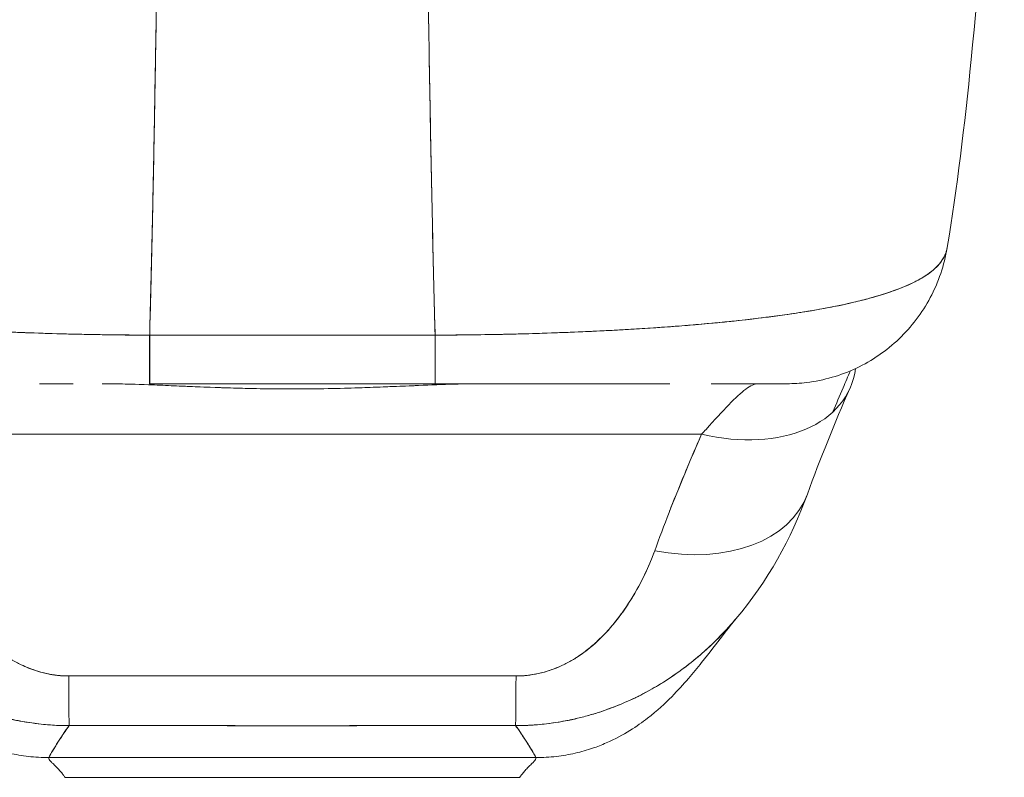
# Model space of a CAD drawing. Header units: inches. Extents: x 16 to 394, y 3 to 249.
# Tile 63 of 116: x 182.445 to 183.639, y 207.48 to 208.398. Entities that reach past the tile are written whole.
import ezdxf

# ---------------------------------------------------------------- set-up
doc = ezdxf.new("R2010")
doc.units = ezdxf.units.IN
doc.header["$LTSCALE"] = 24
doc.header["$MEASUREMENT"] = 0
doc.layers.add('Visible (ANSI)', color=7, linetype='Continuous', lineweight=5)

msp = doc.modelspace()

# ---------------------------------------------------------------- linework, layer by layer
at = {"layer": 'Visible (ANSI)'}
for p, q in [((182.6026, 208.0156), (182.9488, 208.0156)), ((182.594, 207.9558), (182.594, 207.9558)), ((182.6025, 207.9568), (182.9488, 207.9568)), ((182.6026, 207.9568), (182.9488, 207.9568)), ((182.6093, 207.9552), (182.6093, 207.9552)), ((182.6093, 207.9552), (182.6093, 207.9552)), ((182.9421, 207.9552), (182.9421, 207.9552)), ((182.9421, 207.9552), (182.9421, 207.9552)), ((182.9574, 207.9558), (182.9574, 207.9558)), ((182.2793, 207.8955), (183.272, 207.8955)), ((183.272, 207.8955), (182.2793, 207.8955)), ((183.1694, 207.6708), (183.1694, 207.6708)), ((182.4804, 207.5034), (183.0709, 207.5034)), ((183.0709, 207.5034), (182.4804, 207.5034)), ((182.5001, 207.4795), (183.0513, 207.4795)), ((183.0513, 207.4795), (182.5001, 207.4795))]:
    msp.add_line(p, q, dxfattribs=at)
for centre, major_axis, ratio, start_param, end_param in [((183.374, 208.1536), (0, -0.1969), 0.99821, 1.344369, 1.344859), ((183.374, 208.1536), (0, 0.1969), 0.99821, 4.485962, 4.486452), ((183.3402, 208.1536), (0, -0.1969), 0.993149, 1.161114, 1.161315), ((182.6025, 208.1536), (0, -0.1969), 0.000147, 0.000258, 0.79365), ((182.6026, 208.1536), (0, -0.1968), 0.00001, 6.282806, 7.076371), ((182.9488, 208.1536), (0, -0.1968), 0.00001, 6.283184, 7.076653), ((182.9488, 208.1536), (0, -0.1969), 0.000146, 5.489535, 6.282927), ((183.272, 208.0311), (0.1801, -0.0795), 0.655934, 4.994407, 6.472581), ((183.3077, 207.6913), (0.0881, 0.2613), 0.478442, 0.813616, 0.849329), ((183.2151, 207.8898), (0.1852, -0.0668), 0.666321, 4.948367, 6.283184), ((183.2151, 207.8898), (0.1852, -0.0668), 0.666321, 4.948367, 6.283183), ((182.5044, 207.738), (0.0006, -0.1968), 0.002924, 5.472147, 6.180012), ((182.5044, 207.738), (0.0006, -0.1968), 0.002924, 5.472147, 6.180012), ((183.0469, 207.738), (-0.0006, -0.1968), 0.002922, 0.103174, 0.811038), ((183.0469, 207.738), (-0.0006, -0.1968), 0.002922, 0.103174, 0.811038), ((182.4999, 208.5312), (0.0002, -1.0517), 0.00007, 0.347009, 0.34701), ((183.0513, 208.5305), (-0.0001, -1.051), 0.000021, 5.936175, 5.936176)]:
    msp.add_ellipse(centre, major_axis=major_axis, ratio=ratio, start_param=start_param, end_param=end_param, dxfattribs=at)
for points, knots in [([(182.6175, 208.9848), (182.6168, 208.9064), (182.6161, 208.8316), (182.6153, 208.7604), (182.6145, 208.6892), (182.6137, 208.6217), (182.6128, 208.5578), (182.6119, 208.4939), (182.6111, 208.4336), (182.6101, 208.3769), (182.6092, 208.3202), (182.6082, 208.267), (182.6073, 208.2172), (182.6063, 208.1675), (182.6052, 208.1211), (182.6042, 208.078), (182.6037, 208.0564), (182.6031, 208.0356), (182.6026, 208.0156)], [0.0000004, 0.0000004, 0.0000004, 0.0000004, 0.181782, 0.181782, 0.181782, 0.363564, 0.363564, 0.363564, 0.545346, 0.545346, 0.545346, 0.727128, 0.727128, 0.727128, 0.90891, 0.90891, 0.90891, 1, 1, 1, 1]), ([(182.6026, 208.0156), (182.6033, 208.043), (182.6041, 208.0718), (182.6048, 208.1022), (182.6055, 208.1327), (182.6062, 208.1647), (182.6069, 208.1983), (182.6076, 208.232), (182.6082, 208.2672), (182.6089, 208.3041), (182.6095, 208.341), (182.6102, 208.3796), (182.6108, 208.4198), (182.6114, 208.4601), (182.612, 208.502), (182.6126, 208.5456), (182.6132, 208.5892), (182.6138, 208.6346), (182.6144, 208.6817), (182.6149, 208.7288), (182.6155, 208.7776), (182.616, 208.8281), (182.6165, 208.8786), (182.617, 208.9309), (182.6175, 208.9848)], [0, 0, 0, 0, 0.1246195, 0.1246195, 0.1246195, 0.2496745, 0.2496745, 0.2496745, 0.3747294, 0.3747294, 0.3747294, 0.4997844, 0.4997844, 0.4997844, 0.6248393, 0.6248393, 0.6248393, 0.7498943, 0.7498943, 0.7498943, 0.8749492, 0.8749492, 0.8749492, 0.9999996, 0.9999996, 0.9999996, 0.9999996]), ([(182.9338, 208.9848), (182.9343, 208.9309), (182.9348, 208.8786), (182.9354, 208.8281), (182.9359, 208.7776), (182.9364, 208.7288), (182.937, 208.6817), (182.9375, 208.6346), (182.9381, 208.5892), (182.9387, 208.5456), (182.9393, 208.502), (182.9399, 208.4601), (182.9405, 208.4198), (182.9412, 208.3796), (182.9418, 208.341), (182.9425, 208.3041), (182.9431, 208.2672), (182.9438, 208.232), (182.9445, 208.1983), (182.9452, 208.1647), (182.9459, 208.1327), (182.9466, 208.1022), (182.9473, 208.0718), (182.948, 208.043), (182.9488, 208.0156)], [0.0000004, 0.0000004, 0.0000004, 0.0000004, 0.1250508, 0.1250508, 0.1250508, 0.2501057, 0.2501057, 0.2501057, 0.3751607, 0.3751607, 0.3751607, 0.5002156, 0.5002156, 0.5002156, 0.6252706, 0.6252706, 0.6252706, 0.7503255, 0.7503255, 0.7503255, 0.8753805, 0.8753805, 0.8753805, 1, 1, 1, 1]), ([(182.9488, 208.0156), (182.9482, 208.0356), (182.9477, 208.0564), (182.9472, 208.078), (182.9461, 208.1211), (182.9451, 208.1675), (182.9441, 208.2172), (182.9431, 208.267), (182.9421, 208.3202), (182.9412, 208.3769), (182.9403, 208.4336), (182.9394, 208.4939), (182.9385, 208.5578), (182.9377, 208.6217), (182.9369, 208.6892), (182.9361, 208.7604), (182.9353, 208.8316), (182.9345, 208.9064), (182.9338, 208.9848)], [0, 0, 0, 0, 0.09109, 0.09109, 0.09109, 0.272872, 0.272872, 0.272872, 0.454654, 0.454654, 0.454654, 0.636436, 0.636436, 0.636436, 0.818218, 0.818218, 0.818218, 0.9999996, 0.9999996, 0.9999996, 0.9999996]), ([(183.6391, 208.9878), (183.6299, 208.7588), (183.6178, 208.5403), (183.591, 208.2697), (183.5817, 208.1938), (183.5698, 208.122)], [0, 0, 0, 0, 1.849259, 1.849259, 2.628409, 2.628409, 2.628409, 2.628409]), ([(182.6026, 208.0156), (182.5901, 208.0158), (182.5761, 208.0159), (182.5613, 208.016), (182.549, 208.0162), (182.5362, 208.0163), (182.5233, 208.0166), (182.5193, 208.0167), (182.5153, 208.0168), (182.5113, 208.0169), (182.4926, 208.0173), (182.4737, 208.0179), (182.4542, 208.0186), (182.4479, 208.0188), (182.4415, 208.019), (182.4351, 208.0193), (182.4211, 208.0199), (182.4068, 208.0205), (182.3922, 208.0213), (182.3751, 208.0222), (182.3577, 208.0232), (182.3401, 208.0243), (182.336, 208.0246), (182.3318, 208.0249), (182.3277, 208.0252), (182.3062, 208.0267), (182.2845, 208.0284), (182.2632, 208.0305), (182.2562, 208.0311), (182.2493, 208.0318), (182.2424, 208.0325), (182.2284, 208.034), (182.2147, 208.0356), (182.2013, 208.0373), (182.1935, 208.0382), (182.1858, 208.0393), (182.1783, 208.0403), (182.1694, 208.0416), (182.1607, 208.0429), (182.1523, 208.0443), (182.1497, 208.0447), (182.1471, 208.0452), (182.1445, 208.0456), (182.1269, 208.0486), (182.1103, 208.0519), (182.0949, 208.0555), (182.0885, 208.057), (182.0823, 208.0586), (182.0764, 208.0602), (182.0685, 208.0623), (182.061, 208.0646), (182.0539, 208.067), (182.0421, 208.0709), (182.0316, 208.0751), (182.0224, 208.0796), (182.0214, 208.08), (182.0206, 208.0805), (182.0197, 208.0809), (182.016, 208.0828), (182.0126, 208.0847), (182.0094, 208.0867), (182.0061, 208.0887), (182.0031, 208.0908), (182.0004, 208.093), (181.9949, 208.0974), (181.9906, 208.102), (181.9875, 208.1069), (181.9874, 208.107), (181.9873, 208.1071), (181.9872, 208.1072), (181.9842, 208.112), (181.9824, 208.117), (181.9816, 208.1217), (181.9815, 208.1218), (181.9815, 208.1219), (181.9815, 208.122)], [0, 0, 0, 0, 0.060624, 0.060624, 0.060624, 0.1111111, 0.1111111, 0.1111111, 0.1265869, 0.1265869, 0.1265869, 0.1987914, 0.1987914, 0.1987914, 0.2222222, 0.2222222, 0.2222222, 0.273294, 0.273294, 0.273294, 0.3333333, 0.3333333, 0.3333333, 0.3474368, 0.3474368, 0.3474368, 0.4205222, 0.4205222, 0.4205222, 0.4444444, 0.4444444, 0.4444444, 0.4933991, 0.4933991, 0.4933991, 0.5219496, 0.5219496, 0.5219496, 0.5555556, 0.5555556, 0.5555556, 0.5658861, 0.5658861, 0.5658861, 0.6371166, 0.6371166, 0.6371166, 0.6666667, 0.6666667, 0.6666667, 0.7059933, 0.7059933, 0.7059933, 0.7713333, 0.7713333, 0.7713333, 0.7777778, 0.7777778, 0.7777778, 0.804681, 0.804681, 0.804681, 0.8323648, 0.8323648, 0.8323648, 0.8888889, 0.8888889, 0.8888889, 0.8902659, 0.8902659, 0.8902659, 0.9461063, 0.9461063, 0.9461063, 0.9472693, 0.9472693, 0.9472693, 0.9472693]), ([(181.9816, 208.1215), (181.9817, 208.1209), (181.9818, 208.1204), (181.9819, 208.1199), (181.9825, 208.1171), (181.9834, 208.1144), (181.9847, 208.1118), (181.9857, 208.1097), (181.9869, 208.1076), (181.9883, 208.1056), (181.9888, 208.1048), (181.9894, 208.1041), (181.99, 208.1034), (181.9924, 208.1003), (181.9952, 208.0974), (181.9986, 208.0946), (182.0023, 208.0915), (182.0065, 208.0885), (182.0113, 208.0856), (182.0136, 208.0842), (182.0159, 208.0829), (182.0184, 208.0816), (182.0219, 208.0797), (182.0256, 208.078), (182.0295, 208.0762), (182.0372, 208.0728), (182.0456, 208.0696), (182.0548, 208.0666), (182.0594, 208.0651), (182.0642, 208.0636), (182.0692, 208.0622), (182.0755, 208.0604), (182.0822, 208.0586), (182.0891, 208.0569), (182.1032, 208.0535), (182.1183, 208.0503), (182.1343, 208.0474), (182.1351, 208.0473), (182.1358, 208.0471), (182.1365, 208.047), (182.1525, 208.0441), (182.1694, 208.0415), (182.1871, 208.0391), (182.1968, 208.0378), (182.2067, 208.0366), (182.2168, 208.0354), (182.2251, 208.0344), (182.2335, 208.0335), (182.242, 208.0326), (182.2596, 208.0307), (182.2778, 208.0291), (182.2963, 208.0276), (182.2997, 208.0273), (182.3031, 208.027), (182.3065, 208.0267), (182.3204, 208.0257), (182.3344, 208.0247), (182.3486, 208.0238), (182.3651, 208.0227), (182.3818, 208.0218), (182.3986, 208.021), (182.3999, 208.0209), (182.4011, 208.0208), (182.4024, 208.0208), (182.4168, 208.0201), (182.4313, 208.0195), (182.4458, 208.0189), (182.4605, 208.0183), (182.4752, 208.0179), (182.49, 208.0174), (182.4939, 208.0173), (182.4979, 208.0172), (182.5018, 208.0171), (182.5115, 208.0169), (182.5211, 208.0166), (182.5308, 208.0165), (182.5433, 208.0162), (182.5559, 208.016), (182.5684, 208.0159), (182.5799, 208.0157), (182.5913, 208.0157), (182.6026, 208.0156)], [0.0479989, 0.0479989, 0.0479989, 0.0479989, 0.0540743, 0.0540743, 0.0540743, 0.0856527, 0.0856527, 0.0856527, 0.1111111, 0.1111111, 0.1111111, 0.1205644, 0.1205644, 0.1205644, 0.1591176, 0.1591176, 0.1591176, 0.202025, 0.202025, 0.202025, 0.2222222, 0.2222222, 0.2222222, 0.25045, 0.25045, 0.25045, 0.305586, 0.305586, 0.305586, 0.3333333, 0.3333333, 0.3333333, 0.3688988, 0.3688988, 0.3688988, 0.4411046, 0.4411046, 0.4411046, 0.4444444, 0.4444444, 0.4444444, 0.5160884, 0.5160884, 0.5160884, 0.5555556, 0.5555556, 0.5555556, 0.5876754, 0.5876754, 0.5876754, 0.6544159, 0.6544159, 0.6544159, 0.6666667, 0.6666667, 0.6666667, 0.7161429, 0.7161429, 0.7161429, 0.7734695, 0.7734695, 0.7734695, 0.7777778, 0.7777778, 0.7777778, 0.8266877, 0.8266877, 0.8266877, 0.8758248, 0.8758248, 0.8758248, 0.8888889, 0.8888889, 0.8888889, 0.9207769, 0.9207769, 0.9207769, 0.9621735, 0.9621735, 0.9621735, 1, 1, 1, 1]), ([(183.5698, 208.122), (183.5698, 208.1219), (183.5698, 208.1218), (183.5698, 208.1217), (183.569, 208.117), (183.5671, 208.112), (183.5641, 208.1072), (183.5641, 208.1071), (183.564, 208.107), (183.5639, 208.1069), (183.5608, 208.1021), (183.5565, 208.0974), (183.5509, 208.093), (183.5482, 208.0908), (183.5452, 208.0887), (183.542, 208.0867), (183.5388, 208.0848), (183.5354, 208.0829), (183.5318, 208.081), (183.5309, 208.0805), (183.53, 208.0801), (183.529, 208.0796), (183.5198, 208.0751), (183.5092, 208.0709), (183.4975, 208.067), (183.4906, 208.0647), (183.4834, 208.0625), (183.4757, 208.0604), (183.4696, 208.0587), (183.4631, 208.0571), (183.4565, 208.0555), (183.4411, 208.0519), (183.4245, 208.0486), (183.4068, 208.0456), (183.4048, 208.0452), (183.4028, 208.0449), (183.4007, 208.0446), (183.3917, 208.0431), (183.3825, 208.0417), (183.3731, 208.0403), (183.3655, 208.0393), (183.3578, 208.0382), (183.35, 208.0373), (183.3375, 208.0357), (183.3245, 208.0342), (183.3113, 208.0328), (183.3037, 208.032), (183.296, 208.0312), (183.2882, 208.0305), (183.2669, 208.0284), (183.2452, 208.0267), (183.2237, 208.0252), (183.2203, 208.025), (183.217, 208.0247), (183.2137, 208.0245), (183.1953, 208.0233), (183.177, 208.0222), (183.1591, 208.0213), (183.1451, 208.0206), (183.1313, 208.0199), (183.1178, 208.0194), (183.1108, 208.0191), (183.104, 208.0188), (183.0971, 208.0186), (183.0777, 208.0179), (183.0587, 208.0173), (183.04, 208.0169), (183.0363, 208.0168), (183.0325, 208.0167), (183.0288, 208.0166), (183.0156, 208.0164), (183.0025, 208.0162), (182.99, 208.016), (182.9752, 208.0159), (182.9613, 208.0158), (182.9488, 208.0156)], [0.0528071, 0.0528071, 0.0528071, 0.0528071, 0.0539723, 0.0539723, 0.0539723, 0.1098872, 0.1098872, 0.1098872, 0.1111111, 0.1111111, 0.1111111, 0.1678395, 0.1678395, 0.1678395, 0.195541, 0.195541, 0.195541, 0.2222222, 0.2222222, 0.2222222, 0.2290682, 0.2290682, 0.2290682, 0.2949275, 0.2949275, 0.2949275, 0.3333333, 0.3333333, 0.3333333, 0.3644211, 0.3644211, 0.3644211, 0.4362041, 0.4362041, 0.4362041, 0.4444444, 0.4444444, 0.4444444, 0.4804974, 0.4804974, 0.4804974, 0.5092271, 0.5092271, 0.5092271, 0.5555556, 0.5555556, 0.5555556, 0.5823886, 0.5823886, 0.5823886, 0.6553745, 0.6553745, 0.6553745, 0.6666667, 0.6666667, 0.6666667, 0.7290537, 0.7290537, 0.7290537, 0.7777778, 0.7777778, 0.7777778, 0.8029174, 0.8029174, 0.8029174, 0.8744925, 0.8744925, 0.8744925, 0.8888889, 0.8888889, 0.8888889, 0.9398728, 0.9398728, 0.9398728, 1, 1, 1, 1]), ([(182.9488, 208.0156), (182.9606, 208.0157), (182.9725, 208.0158), (182.9845, 208.0159), (182.9976, 208.0161), (183.0108, 208.0163), (183.024, 208.0165), (183.0325, 208.0167), (183.041, 208.0169), (183.0495, 208.0171), (183.0554, 208.0173), (183.0612, 208.0174), (183.0669, 208.0176), (183.0826, 208.0181), (183.0981, 208.0186), (183.1135, 208.0192), (183.1254, 208.0197), (183.1372, 208.0202), (183.149, 208.0208), (183.1538, 208.021), (183.1586, 208.0213), (183.1634, 208.0215), (183.1812, 208.0224), (183.1989, 208.0235), (183.2163, 208.0247), (183.2259, 208.0253), (183.2354, 208.026), (183.2448, 208.0267), (183.2538, 208.0274), (183.2627, 208.0282), (183.2716, 208.029), (183.2909, 208.0307), (183.3098, 208.0325), (183.3281, 208.0346), (183.3302, 208.0349), (183.3324, 208.0351), (183.3345, 208.0354), (183.3518, 208.0374), (183.3686, 208.0396), (183.3846, 208.042), (183.395, 208.0436), (183.405, 208.0452), (183.4148, 208.047), (183.4228, 208.0484), (183.4305, 208.0499), (183.438, 208.0514), (183.4534, 208.0546), (183.4678, 208.0581), (183.481, 208.0618), (183.4814, 208.062), (183.4818, 208.0621), (183.4822, 208.0622), (183.4931, 208.0654), (183.5032, 208.0687), (183.5123, 208.0723), (183.5199, 208.0752), (183.5267, 208.0783), (183.5329, 208.0816), (183.5335, 208.0819), (183.5341, 208.0822), (183.5347, 208.0825), (183.5404, 208.0856), (183.5455, 208.0889), (183.5499, 208.0923), (183.5538, 208.0953), (183.5572, 208.0984), (183.56, 208.1017), (183.5611, 208.103), (183.5621, 208.1043), (183.563, 208.1056), (183.5642, 208.1073), (183.5652, 208.1089), (183.5661, 208.1106), (183.5675, 208.1134), (183.5686, 208.1162), (183.5693, 208.1191), (183.5695, 208.1199), (183.5696, 208.1207), (183.5698, 208.1215)], [0, 0, 0, 0, 0.0395519, 0.0395519, 0.0395519, 0.0829776, 0.0829776, 0.0829776, 0.1111111, 0.1111111, 0.1111111, 0.130351, 0.130351, 0.130351, 0.1822686, 0.1822686, 0.1822686, 0.2222222, 0.2222222, 0.2222222, 0.2386312, 0.2386312, 0.2386312, 0.2996771, 0.2996771, 0.2996771, 0.3333333, 0.3333333, 0.3333333, 0.3655628, 0.3655628, 0.3655628, 0.4361491, 0.4361491, 0.4361491, 0.4444444, 0.4444444, 0.4444444, 0.5119023, 0.5119023, 0.5119023, 0.5555556, 0.5555556, 0.5555556, 0.5911944, 0.5911944, 0.5911944, 0.6643626, 0.6643626, 0.6643626, 0.6666667, 0.6666667, 0.6666667, 0.7276645, 0.7276645, 0.7276645, 0.7777778, 0.7777778, 0.7777778, 0.7825579, 0.7825579, 0.7825579, 0.8302948, 0.8302948, 0.8302948, 0.872238, 0.872238, 0.872238, 0.8888889, 0.8888889, 0.8888889, 0.9095682, 0.9095682, 0.9095682, 0.942962, 0.942962, 0.942962, 0.9519884, 0.9519884, 0.9519884, 0.9519884]), ([(183.5698, 208.1216), (183.5663, 208.1006), (183.5593, 208.0799), (183.5395, 208.0427), (183.5265, 208.0256), (183.4963, 207.9968), (183.4786, 207.9846), (183.4408, 207.9667), (183.4202, 207.9608), (183.3915, 207.9573), (183.3835, 207.9568), (183.3755, 207.9568)], [0, 0, 0, 0, 0.1620879, 0.1620879, 0.3213067, 0.3213067, 0.4806285, 0.4806285, 0.6399465, 0.6399465, 0.7007573, 0.7007573, 0.7007573, 0.7007573]), ([(182.9488, 208.0156), (182.9277, 208.0156), (182.9052, 208.0156), (182.8849, 208.0156), (182.8802, 208.0156), (182.8757, 208.0156), (182.8713, 208.0156), (182.8565, 208.0156), (182.8425, 208.0156), (182.8288, 208.0156), (182.8265, 208.0156), (182.8242, 208.0156), (182.8219, 208.0156), (182.8108, 208.0156), (182.7998, 208.0156), (182.7892, 208.0156), (182.7847, 208.0156), (182.7803, 208.0156), (182.7757, 208.0156), (182.7711, 208.0156), (182.7666, 208.0156), (182.7621, 208.0156), (182.7516, 208.0156), (182.7405, 208.0156), (182.7294, 208.0156), (182.7272, 208.0156), (182.7249, 208.0156), (182.7226, 208.0156), (182.7089, 208.0156), (182.6949, 208.0156), (182.6801, 208.0156), (182.6756, 208.0156), (182.6711, 208.0156), (182.6665, 208.0156), (182.6462, 208.0156), (182.6236, 208.0156), (182.6026, 208.0156)], [0, 0, 0, 0, 0.166667, 0.166667, 0.166667, 0.20499, 0.20499, 0.20499, 0.333333, 0.333333, 0.333333, 0.354537, 0.354537, 0.354537, 0.456696, 0.456696, 0.456696, 0.5, 0.5, 0.5, 0.543586, 0.543586, 0.543586, 0.645594, 0.645594, 0.645594, 0.666667, 0.666667, 0.666667, 0.795017, 0.795017, 0.795017, 0.833333, 0.833333, 0.833333, 1, 1, 1, 1]), ([(183.4524, 207.9724), (183.4494, 207.9656), (183.4465, 207.9587), (183.4436, 207.9519), (183.4394, 207.9421), (183.4353, 207.9324), (183.4313, 207.9226)], [0.1215503, 0.1215503, 0.1215503, 0.1215503, 0.2755, 0.2755, 0.2755, 0.497406, 0.497406, 0.497406, 0.497406]), ([(182.5098, 207.9568), (182.5038, 207.9568), (182.4979, 207.9568), (182.4842, 207.9568), (182.4765, 207.9568), (182.4688, 207.9568)], [0.23746, 0.23746, 0.23746, 0.23746, 0.2845823, 0.2845823, 0.3474231, 0.3474231, 0.3474231, 0.3474231]), ([(183.0062, 207.9568), (182.9808, 207.9568), (182.9534, 207.9557), (182.9232, 207.9544), (182.8929, 207.9532), (182.8598, 207.9517), (182.8264, 207.951), (182.793, 207.9502), (182.7592, 207.9502), (182.7258, 207.951), (182.6923, 207.9517), (182.6591, 207.9531), (182.6287, 207.9544), (182.5983, 207.9557), (182.5707, 207.9568), (182.5451, 207.9568)], [0, 0, 0, 0, 0.2, 0.2, 0.2, 0.4, 0.4, 0.4, 0.6, 0.6, 0.6, 0.8, 0.8, 0.8, 1, 1, 1, 1]), ([(183.0062, 207.9568), (183.0057, 207.9568), (183.0051, 207.9568), (183.0046, 207.9568), (182.9936, 207.9568), (182.9822, 207.9566), (182.9703, 207.9562), (182.9571, 207.9558), (182.9432, 207.9553), (182.9287, 207.9547), (182.9269, 207.9546), (182.925, 207.9545), (182.9231, 207.9544), (182.9094, 207.9538), (182.8951, 207.9532), (182.8804, 207.9527), (182.8629, 207.952), (182.8448, 207.9514), (182.8267, 207.951), (182.8265, 207.951), (182.8263, 207.951), (182.8261, 207.951), (182.8073, 207.9506), (182.7885, 207.9504), (182.7697, 207.9504), (182.755, 207.9504), (182.7403, 207.9506), (182.7257, 207.951), (182.7209, 207.9511), (182.7162, 207.9512), (182.7115, 207.9513), (182.6921, 207.9518), (182.673, 207.9525), (182.6545, 207.9533), (182.6458, 207.9537), (182.6372, 207.954), (182.6288, 207.9544), (182.6195, 207.9548), (182.6105, 207.9552), (182.6018, 207.9555), (182.5859, 207.9561), (182.5709, 207.9566), (182.5564, 207.9567), (182.5526, 207.9568), (182.5488, 207.9568), (182.5451, 207.9568)], [0, 0, 0, 0, 0.004325, 0.004325, 0.004325, 0.090849, 0.090849, 0.090849, 0.187661, 0.187661, 0.187661, 0.2, 0.2, 0.2, 0.290523, 0.290523, 0.290523, 0.398627, 0.398627, 0.398627, 0.4, 0.4, 0.4, 0.512246, 0.512246, 0.512246, 0.6, 0.6, 0.6, 0.628359, 0.628359, 0.628359, 0.744718, 0.744718, 0.744718, 0.8, 0.8, 0.8, 0.860782, 0.860782, 0.860782, 0.970989, 0.970989, 0.970989, 1, 1, 1, 1]), ([(183.224, 207.9568), (183.2074, 207.9568), (183.19, 207.9568), (183.1721, 207.9568), (183.1486, 207.9568), (183.1244, 207.9568), (183.0996, 207.9568), (183.0748, 207.9568), (183.0496, 207.9568), (183.0244, 207.9568), (182.9992, 207.9568), (182.9741, 207.9568), (182.9488, 207.9568)], [0.5292078, 0.5292078, 0.5292078, 0.5292078, 0.625, 0.625, 0.625, 0.75, 0.75, 0.75, 0.875, 0.875, 0.875, 1, 1, 1, 1]), ([(183.224, 207.9568), (183.2214, 207.9568), (183.2188, 207.9568), (183.2161, 207.9568), (183.2037, 207.9568), (183.1905, 207.9568), (183.1766, 207.9568), (183.1652, 207.9568), (183.1533, 207.9568), (183.1411, 207.9568), (183.14, 207.9568), (183.1388, 207.9568), (183.1377, 207.9568), (183.1256, 207.9568), (183.1132, 207.9568), (183.1004, 207.9568), (183.0889, 207.9568), (183.0772, 207.9568), (183.0652, 207.9568), (183.0544, 207.9568), (183.0434, 207.9568), (183.0322, 207.9568), (183.0222, 207.9568), (183.0121, 207.9568), (183.0019, 207.9568), (182.9927, 207.9568), (182.9834, 207.9568), (182.9741, 207.9568), (182.9657, 207.9568), (182.9573, 207.9568), (182.9488, 207.9568)], [0.6183551, 0.6183551, 0.6183551, 0.6183551, 0.6321971, 0.6321971, 0.6321971, 0.6967567, 0.6967567, 0.6967567, 0.75, 0.75, 0.75, 0.7548437, 0.7548437, 0.7548437, 0.8069275, 0.8069275, 0.8069275, 0.8537124, 0.8537124, 0.8537124, 0.8960309, 0.8960309, 0.8960309, 0.9341897, 0.9341897, 0.9341897, 0.9687962, 0.9687962, 0.9687962, 1, 1, 1, 1]), ([(183.2774, 207.9014), (183.2877, 207.9129), (183.297, 207.9229), (183.305, 207.9312), (183.313, 207.9395), (183.3197, 207.946), (183.3256, 207.9503), (183.3314, 207.9546), (183.3363, 207.9568), (183.3402, 207.9568)], [0, 0, 0, 0, 0.333333, 0.333333, 0.333333, 0.666667, 0.666667, 0.666667, 1, 1, 1, 1]), ([(183.3752, 207.9568), (183.3752, 207.9568), (183.3735, 207.9568), (183.3699, 207.9568), (183.3645, 207.9568), (183.3549, 207.9568), (183.3425, 207.9568), (183.33, 207.9568), (183.3147, 207.9568), (183.2972, 207.9568), (183.2928, 207.9568), (183.2882, 207.9568), (183.2835, 207.9568)], [0.041358, 0.041358, 0.041358, 0.041358, 0.125, 0.125, 0.125, 0.25, 0.25, 0.25, 0.375, 0.375, 0.375, 0.4068085, 0.4068085, 0.4068085, 0.4068085]), ([(183.3755, 207.9568), (183.3755, 207.9568), (183.3755, 207.9568), (183.3755, 207.9568), (183.3753, 207.9568), (183.375, 207.9568), (183.3743, 207.9568), (183.3736, 207.9568), (183.3725, 207.9568), (183.3712, 207.9568), (183.3696, 207.9568), (183.3677, 207.9568), (183.3653, 207.9568), (183.3636, 207.9568), (183.3616, 207.9568), (183.3594, 207.9568), (183.3583, 207.9568), (183.3571, 207.9568), (183.3559, 207.9568), (183.3518, 207.9568), (183.3471, 207.9568), (183.3416, 207.9568), (183.3356, 207.9568), (183.3287, 207.9568), (183.3209, 207.9568), (183.3124, 207.9568), (183.3027, 207.9568), (183.292, 207.9568), (183.2892, 207.9568), (183.2864, 207.9568), (183.2835, 207.9568), (183.2835, 207.9568), (183.2835, 207.9568), (183.2835, 207.9568)], [0.0608562, 0.0608562, 0.0608562, 0.0608562, 0.0726129, 0.0726129, 0.0726129, 0.1144497, 0.1144497, 0.1144497, 0.1606602, 0.1606602, 0.1606602, 0.2119001, 0.2119001, 0.2119001, 0.25, 0.25, 0.25, 0.2689092, 0.2689092, 0.2689092, 0.3323089, 0.3323089, 0.3323089, 0.4025896, 0.4025896, 0.4025896, 0.4800993, 0.4800993, 0.4800993, 0.5, 0.5, 0.5, 0.5000002, 0.5000002, 0.5000002, 0.5000002]), ([(183.2151, 207.7542), (183.2206, 207.7695), (183.2264, 207.785), (183.2325, 207.8006), (183.2332, 207.8026), (183.234, 207.8046), (183.2348, 207.8066), (183.2402, 207.8202), (183.2457, 207.8339), (183.2515, 207.8477), (183.2527, 207.8508), (183.254, 207.8538), (183.2553, 207.8569), (183.2607, 207.8697), (183.2663, 207.8826), (183.272, 207.8955)], [0, 0, 0, 0, 0.333333, 0.333333, 0.333333, 0.376093, 0.376093, 0.376093, 0.666667, 0.666667, 0.666667, 0.731304, 0.731304, 0.731304, 1, 1, 1, 1]), ([(183.2151, 207.7542), (183.2206, 207.7695), (183.2264, 207.785), (183.2325, 207.8005), (183.2385, 207.8161), (183.2449, 207.8318), (183.2515, 207.8477), (183.2581, 207.8635), (183.2649, 207.8794), (183.272, 207.8955)], [0, 0, 0, 0, 0.333333, 0.333333, 0.333333, 0.666667, 0.666667, 0.666667, 1, 1, 1, 1]), ([(182.3363, 207.7542), (182.3386, 207.7476), (182.3413, 207.741), (182.3442, 207.7344), (182.3475, 207.7269), (182.3512, 207.7195), (182.3551, 207.7121), (182.3591, 207.7049), (182.3633, 207.6977), (182.3678, 207.6907), (182.3719, 207.6844), (182.3762, 207.6783), (182.3807, 207.6723), (182.3848, 207.667), (182.3891, 207.6619), (182.3936, 207.6569), (182.3953, 207.6551), (182.397, 207.6532), (182.3988, 207.6514), (182.4013, 207.6489), (182.4038, 207.6465), (182.4063, 207.6441), (182.4104, 207.6403), (182.4146, 207.6367), (182.419, 207.6333), (182.423, 207.6302), (182.4272, 207.6273), (182.4315, 207.6245), (182.4354, 207.622), (182.4395, 207.6197), (182.4437, 207.6175), (182.4448, 207.617), (182.4458, 207.6165), (182.4469, 207.616), (182.4497, 207.6146), (182.4526, 207.6134), (182.4555, 207.6122), (182.4592, 207.6107), (182.463, 207.6094), (182.4668, 207.6082), (182.4703, 207.6071), (182.4738, 207.6062), (182.4774, 207.6054), (182.4806, 207.6047), (182.4839, 207.604), (182.4872, 207.6036), (182.4902, 207.6032), (182.4933, 207.6028), (182.4962, 207.6026), (182.499, 207.6025), (182.5017, 207.6024), (182.5044, 207.6024)], [0, 0, 0, 0, 0.090139, 0.090139, 0.090139, 0.192543, 0.192543, 0.192543, 0.294178, 0.294178, 0.294178, 0.386219, 0.386219, 0.386219, 0.468683, 0.468683, 0.468683, 0.5, 0.5, 0.5, 0.543483, 0.543483, 0.543483, 0.612641, 0.612641, 0.612641, 0.676614, 0.676614, 0.676614, 0.73542, 0.73542, 0.73542, 0.75, 0.75, 0.75, 0.789344, 0.789344, 0.789344, 0.838902, 0.838902, 0.838902, 0.884415, 0.884415, 0.884415, 0.926226, 0.926226, 0.926226, 0.964707, 0.964707, 0.964707, 1, 1, 1, 1]), ([(182.3363, 207.7542), (182.3414, 207.7406), (182.347, 207.7278), (182.3532, 207.7159), (182.3593, 207.704), (182.3661, 207.6929), (182.3732, 207.6827), (182.3803, 207.6724), (182.3879, 207.663), (182.3959, 207.6545), (182.4039, 207.6459), (182.4123, 207.6383), (182.4212, 207.6317), (182.43, 207.6251), (182.4393, 207.6195), (182.4487, 207.6151), (182.4582, 207.6107), (182.4678, 207.6075), (182.4772, 207.6054), (182.4865, 207.6033), (182.4955, 207.6023), (182.5044, 207.6024)], [0, 0, 0, 0, 0.142857, 0.142857, 0.142857, 0.285714, 0.285714, 0.285714, 0.428571, 0.428571, 0.428571, 0.571429, 0.571429, 0.571429, 0.714286, 0.714286, 0.714286, 0.857143, 0.857143, 0.857143, 1, 1, 1, 1]), ([(183.0469, 207.6024), (183.0497, 207.6024), (183.0526, 207.6025), (183.0554, 207.6027), (183.0584, 207.6029), (183.0615, 207.6032), (183.0645, 207.6036), (183.0678, 207.6041), (183.071, 207.6047), (183.0743, 207.6054), (183.0778, 207.6062), (183.0812, 207.6072), (183.0847, 207.6082), (183.0884, 207.6094), (183.0921, 207.6107), (183.0957, 207.6121), (183.0987, 207.6133), (183.1016, 207.6146), (183.1045, 207.616), (183.1054, 207.6164), (183.1064, 207.6169), (183.1073, 207.6174), (183.1115, 207.6195), (183.1156, 207.6218), (183.1195, 207.6243), (183.1238, 207.627), (183.128, 207.63), (183.1321, 207.6331), (183.1365, 207.6365), (183.1408, 207.6402), (183.1449, 207.644), (183.1475, 207.6464), (183.15, 207.6489), (183.1525, 207.6514), (183.1544, 207.6533), (183.1562, 207.6552), (183.158, 207.6572), (183.1626, 207.6623), (183.167, 207.6676), (183.1711, 207.6731), (183.1758, 207.6791), (183.1802, 207.6854), (183.1843, 207.6919), (183.1888, 207.6989), (183.193, 207.7061), (183.1969, 207.7134), (183.2007, 207.7207), (183.2043, 207.728), (183.2075, 207.7354), (183.2103, 207.7416), (183.2128, 207.7479), (183.2151, 207.7542)], [0, 0, 0, 0, 0.036619, 0.036619, 0.036619, 0.07542, 0.07542, 0.07542, 0.116832, 0.116832, 0.116832, 0.161518, 0.161518, 0.161518, 0.2101, 0.2101, 0.2101, 0.25, 0.25, 0.25, 0.263174, 0.263174, 0.263174, 0.321517, 0.321517, 0.321517, 0.385689, 0.385689, 0.385689, 0.455959, 0.455959, 0.455959, 0.5, 0.5, 0.5, 0.532725, 0.532725, 0.532725, 0.617421, 0.617421, 0.617421, 0.711301, 0.711301, 0.711301, 0.813465, 0.813465, 0.813465, 0.914177, 0.914177, 0.914177, 1, 1, 1, 1]), ([(183.0469, 207.6024), (183.0558, 207.6023), (183.0648, 207.6033), (183.0742, 207.6054), (183.0835, 207.6075), (183.0932, 207.6107), (183.1026, 207.6151), (183.1121, 207.6195), (183.1213, 207.6251), (183.1302, 207.6317), (183.139, 207.6383), (183.1475, 207.6459), (183.1555, 207.6545), (183.1635, 207.663), (183.171, 207.6724), (183.1782, 207.6827), (183.1853, 207.6929), (183.192, 207.704), (183.1982, 207.7159), (183.2044, 207.7278), (183.21, 207.7406), (183.2151, 207.7542)], [0, 0, 0, 0, 0.142857, 0.142857, 0.142857, 0.285714, 0.285714, 0.285714, 0.428571, 0.428571, 0.428571, 0.571429, 0.571429, 0.571429, 0.714286, 0.714286, 0.714286, 0.857143, 0.857143, 0.857143, 1, 1, 1, 1]), ([(182.5049, 207.5422), (182.4982, 207.5422), (182.4914, 207.5424), (182.4846, 207.5428), (182.4774, 207.5433), (182.4701, 207.544), (182.4628, 207.545), (182.455, 207.546), (182.4473, 207.5473), (182.4395, 207.5489), (182.4363, 207.5496), (182.433, 207.5503), (182.4297, 207.5511), (182.4247, 207.5523), (182.4198, 207.5536), (182.4148, 207.555), (182.406, 207.5575), (182.3973, 207.5604), (182.3886, 207.5637), (182.3794, 207.5671), (182.3703, 207.571), (182.3613, 207.5753), (182.3595, 207.5762), (182.3578, 207.577), (182.356, 207.5779), (182.3483, 207.5817), (182.3407, 207.5859), (182.3332, 207.5904), (182.3235, 207.5961), (182.314, 207.6024), (182.3047, 207.6091), (182.2989, 207.6134), (182.2932, 207.6178), (182.2875, 207.6225), (182.2838, 207.6255), (182.2802, 207.6286), (182.2766, 207.6318), (182.2672, 207.6402), (182.2581, 207.6491), (182.2493, 207.6587), (182.2455, 207.6628), (182.2417, 207.6671), (182.238, 207.6715)], [0, 0, 0, 0, 0.0451309, 0.0451309, 0.0451309, 0.0934261, 0.0934261, 0.0934261, 0.1448843, 0.1448843, 0.1448843, 0.1666667, 0.1666667, 0.1666667, 0.1998145, 0.1998145, 0.1998145, 0.2585241, 0.2585241, 0.2585241, 0.3210109, 0.3210109, 0.3210109, 0.3333333, 0.3333333, 0.3333333, 0.3871157, 0.3871157, 0.3871157, 0.4564187, 0.4564187, 0.4564187, 0.5, 0.5, 0.5, 0.5282562, 0.5282562, 0.5282562, 0.6021654, 0.6021654, 0.6021654, 0.6341223, 0.6341223, 0.6341223, 0.6341223]), ([(182.238, 207.6715), (182.239, 207.6702), (182.2401, 207.669), (182.2412, 207.6678), (182.2422, 207.6666), (182.2432, 207.6654), (182.2442, 207.6643), (182.2524, 207.6551), (182.2608, 207.6464), (182.2695, 207.6383), (182.2755, 207.6327), (182.2816, 207.6273), (182.2878, 207.6222), (182.2907, 207.6199), (182.2936, 207.6176), (182.2965, 207.6153), (182.3057, 207.6082), (182.3152, 207.6016), (182.3248, 207.5955), (182.3344, 207.5894), (182.3442, 207.5839), (182.3541, 207.5789), (182.3548, 207.5785), (182.3556, 207.5781), (182.3564, 207.5777), (182.3655, 207.5732), (182.3747, 207.5691), (182.384, 207.5655), (182.389, 207.5635), (182.394, 207.5617), (182.399, 207.56), (182.4041, 207.5582), (182.4092, 207.5566), (182.4143, 207.5552), (182.4195, 207.5537), (182.4247, 207.5523), (182.43, 207.5511), (182.4349, 207.5499), (182.4398, 207.5488), (182.4448, 207.5479), (182.4548, 207.546), (182.4649, 207.5446), (182.475, 207.5436), (182.485, 207.5426), (182.495, 207.5422), (182.5049, 207.5422)], [0.3651143, 0.3651143, 0.3651143, 0.3651143, 0.3742426, 0.3742426, 0.3742426, 0.3828534, 0.3828534, 0.3828534, 0.4522165, 0.4522165, 0.4522165, 0.5, 0.5, 0.5, 0.5220636, 0.5220636, 0.5220636, 0.5918842, 0.5918842, 0.5918842, 0.6613555, 0.6613555, 0.6613555, 0.6666667, 0.6666667, 0.6666667, 0.7302356, 0.7302356, 0.7302356, 0.7640633, 0.7640633, 0.7640633, 0.7985194, 0.7985194, 0.7985194, 0.8333333, 0.8333333, 0.8333333, 0.8662447, 0.8662447, 0.8662447, 0.9333972, 0.9333972, 0.9333972, 1, 1, 1, 1]), ([(183.3134, 207.6715), (183.3098, 207.6673), (183.3062, 207.6632), (183.3026, 207.6592), (183.2935, 207.6494), (183.2842, 207.6402), (183.2745, 207.6316), (183.271, 207.6285), (183.2674, 207.6255), (183.2638, 207.6225), (183.258, 207.6177), (183.252, 207.613), (183.2459, 207.6086), (183.2366, 207.6018), (183.227, 207.5956), (183.2173, 207.5898), (183.2101, 207.5856), (183.2027, 207.5816), (183.1953, 207.5779), (183.1933, 207.5769), (183.1913, 207.5759), (183.1893, 207.575), (183.1805, 207.5708), (183.1715, 207.567), (183.1624, 207.5636), (183.1539, 207.5604), (183.1454, 207.5576), (183.1368, 207.5551), (183.1317, 207.5536), (183.1267, 207.5523), (183.1216, 207.5511), (183.1186, 207.5504), (183.1155, 207.5497), (183.1125, 207.5491), (183.1048, 207.5475), (183.0972, 207.5462), (183.0895, 207.5451), (183.0821, 207.5441), (183.0748, 207.5434), (183.0675, 207.5429), (183.0604, 207.5424), (183.0534, 207.5422), (183.0464, 207.5422)], [0.3658523, 0.3658523, 0.3658523, 0.3658523, 0.3964464, 0.3964464, 0.3964464, 0.4722816, 0.4722816, 0.4722816, 0.5, 0.5, 0.5, 0.5453322, 0.5453322, 0.5453322, 0.6149297, 0.6149297, 0.6149297, 0.6666667, 0.6666667, 0.6666667, 0.6805788, 0.6805788, 0.6805788, 0.7421126, 0.7421126, 0.7421126, 0.7996722, 0.7996722, 0.7996722, 0.8333333, 0.8333333, 0.8333333, 0.8535882, 0.8535882, 0.8535882, 0.904523, 0.904523, 0.904523, 0.9531866, 0.9531866, 0.9531866, 1, 1, 1, 1]), ([(183.0464, 207.5422), (183.0563, 207.5422), (183.0663, 207.5426), (183.0763, 207.5436), (183.0864, 207.5446), (183.0965, 207.546), (183.1066, 207.5479), (183.1115, 207.5488), (183.1165, 207.5499), (183.1214, 207.5511), (183.1266, 207.5523), (183.1318, 207.5537), (183.137, 207.5552), (183.1421, 207.5566), (183.1473, 207.5582), (183.1524, 207.56), (183.1574, 207.5617), (183.1624, 207.5635), (183.1673, 207.5655), (183.1766, 207.5691), (183.1859, 207.5732), (183.195, 207.5777), (183.1957, 207.5781), (183.1965, 207.5785), (183.1973, 207.5789), (183.2072, 207.5839), (183.2169, 207.5894), (183.2265, 207.5955), (183.2362, 207.6016), (183.2456, 207.6082), (183.2548, 207.6153), (183.2577, 207.6176), (183.2606, 207.6199), (183.2635, 207.6222), (183.2697, 207.6273), (183.2758, 207.6327), (183.2818, 207.6383), (183.2905, 207.6464), (183.299, 207.6551), (183.3071, 207.6643), (183.3082, 207.6654), (183.3092, 207.6666), (183.3102, 207.6678), (183.3112, 207.669), (183.3123, 207.6702), (183.3134, 207.6715)], [0, 0, 0, 0, 0.0665991, 0.0665991, 0.0665991, 0.1337495, 0.1337495, 0.1337495, 0.1666667, 0.1666667, 0.1666667, 0.2014737, 0.2014737, 0.2014737, 0.235929, 0.235929, 0.235929, 0.2697581, 0.2697581, 0.2697581, 0.3333333, 0.3333333, 0.3333333, 0.3386445, 0.3386445, 0.3386445, 0.4081294, 0.4081294, 0.4081294, 0.4779605, 0.4779605, 0.4779605, 0.5, 0.5, 0.5, 0.5478044, 0.5478044, 0.5478044, 0.6171578, 0.6171578, 0.6171578, 0.6257679, 0.6257679, 0.6257679, 0.6348765, 0.6348765, 0.6348765, 0.6348765]), ([(183.3134, 207.6715), (183.3062, 207.663), (183.2914, 207.6431), (183.2622, 207.6064), (183.2511, 207.5928), (183.2277, 207.5692), (183.2184, 207.5604), (183.2001, 207.5463), (183.1931, 207.5413), (183.1766, 207.5311), (183.1671, 207.5259), (183.1564, 207.5212)], [0, 0, 0, 0, 0.755651, 0.755651, 1.132235, 1.132235, 1.328898, 1.328898, 1.432194, 1.432194, 1.539214, 1.539214, 1.539214, 1.539214]), ([(182.5044, 207.6024), (182.5641, 207.6024), (182.6241, 207.6024), (182.6846, 207.6024), (182.7452, 207.6024), (182.8064, 207.6024), (182.867, 207.6024), (182.9275, 207.6024), (182.9874, 207.6024), (183.0469, 207.6024)], [0, 0, 0, 0, 0.333333, 0.333333, 0.333333, 0.666667, 0.666667, 0.666667, 1, 1, 1, 1]), ([(182.4804, 207.5034), (182.4806, 207.5041), (182.4814, 207.5055), (182.4826, 207.5078), (182.4839, 207.51), (182.4857, 207.5129), (182.4878, 207.5165), (182.49, 207.52), (182.4926, 207.524), (182.4955, 207.5284), (182.4984, 207.5328), (182.5015, 207.5375), (182.5049, 207.5422)], [0, 0, 0, 0, 0.250198, 0.250198, 0.250198, 0.500396, 0.500396, 0.500396, 0.750593, 0.750593, 0.750593, 1, 1, 1, 1]), ([(182.5049, 207.5422), (182.5026, 207.539), (182.5004, 207.5358), (182.4983, 207.5327), (182.4958, 207.5289), (182.4934, 207.5253), (182.4913, 207.522), (182.4892, 207.5186), (182.4873, 207.5156), (182.4858, 207.5131), (182.4842, 207.5105), (182.4829, 207.5083), (182.482, 207.5067), (182.4811, 207.5051), (182.4806, 207.5039), (182.4804, 207.5034)], [0, 0, 0, 0, 0.170255, 0.170255, 0.170255, 0.377691, 0.377691, 0.377691, 0.585128, 0.585128, 0.585128, 0.792564, 0.792564, 0.792564, 1, 1, 1, 1]), ([(182.5049, 207.5422), (182.5309, 207.5422), (182.5568, 207.5423), (182.5829, 207.5423), (182.6084, 207.5423), (182.6342, 207.5422), (182.6602, 207.5422), (182.6678, 207.5422), (182.6754, 207.5422), (182.6831, 207.5422), (182.701, 207.5421), (182.7191, 207.5421), (182.7372, 207.5421), (182.7628, 207.5421), (182.7885, 207.5421), (182.8141, 207.5421), (182.8318, 207.5421), (182.8493, 207.5421), (182.8668, 207.5422), (182.8749, 207.5422), (182.8831, 207.5422), (182.8912, 207.5422), (182.9171, 207.5422), (182.9429, 207.5423), (182.9685, 207.5423), (182.9945, 207.5423), (183.0204, 207.5422), (183.0464, 207.5422)], [0, 0, 0, 0, 0.146953, 0.146953, 0.146953, 0.291147, 0.291147, 0.291147, 0.333333, 0.333333, 0.333333, 0.431915, 0.431915, 0.431915, 0.570999, 0.570999, 0.570999, 0.666667, 0.666667, 0.666667, 0.711352, 0.711352, 0.711352, 0.854594, 0.854594, 0.854594, 1, 1, 1, 1]), ([(183.0464, 207.5422), (183.0025, 207.5423), (182.9584, 207.5423), (182.9142, 207.5422), (182.8681, 207.5422), (182.8218, 207.5421), (182.7756, 207.5421), (182.7293, 207.5421), (182.6831, 207.5422), (182.6369, 207.5422), (182.6226, 207.5422), (182.6083, 207.5423), (182.5941, 207.5423), (182.5643, 207.5423), (182.5346, 207.5422), (182.5049, 207.5422)], [0, 0, 0, 0, 0.24471, 0.24471, 0.24471, 0.500303, 0.500303, 0.500303, 0.755735, 0.755735, 0.755735, 0.834924, 0.834924, 0.834924, 1, 1, 1, 1]), ([(183.0709, 207.5034), (183.0708, 207.5039), (183.0702, 207.5051), (183.0693, 207.5067), (183.0684, 207.5083), (183.0671, 207.5105), (183.0656, 207.5131), (183.064, 207.5156), (183.0622, 207.5186), (183.0601, 207.522), (183.0579, 207.5253), (183.0556, 207.5289), (183.053, 207.5327), (183.0509, 207.5358), (183.0487, 207.539), (183.0464, 207.5422)], [0, 0, 0, 0, 0.207436, 0.207436, 0.207436, 0.414872, 0.414872, 0.414872, 0.622309, 0.622309, 0.622309, 0.829745, 0.829745, 0.829745, 1, 1, 1, 1]), ([(183.0464, 207.5422), (183.0498, 207.5375), (183.053, 207.5328), (183.0559, 207.5284), (183.0588, 207.524), (183.0613, 207.52), (183.0635, 207.5165), (183.0657, 207.5129), (183.0674, 207.51), (183.0687, 207.5078), (183.07, 207.5055), (183.0708, 207.5041), (183.0709, 207.5034)], [0, 0, 0, 0, 0.249407, 0.249407, 0.249407, 0.499604, 0.499604, 0.499604, 0.749802, 0.749802, 0.749802, 1, 1, 1, 1]), ([(182.4804, 207.5034), (182.4718, 207.5034), (182.4636, 207.5039), (182.4556, 207.5048), (182.4477, 207.5058), (182.44, 207.5071), (182.4327, 207.5088), (182.4253, 207.5104), (182.4183, 207.5125), (182.4115, 207.5148), (182.4058, 207.5167), (182.4003, 207.5189), (182.395, 207.5212)], [0, 0, 0, 0, 0.0666667, 0.0666667, 0.0666667, 0.1333333, 0.1333333, 0.1333333, 0.2, 0.2, 0.2, 0.2563835, 0.2563835, 0.2563835, 0.2563835]), ([(183.1564, 207.5212), (183.1511, 207.5189), (183.1455, 207.5167), (183.1398, 207.5148), (183.1331, 207.5125), (183.126, 207.5104), (183.1187, 207.5088), (183.1113, 207.5071), (183.1037, 207.5058), (183.0957, 207.5048), (183.0878, 207.5039), (183.0795, 207.5034), (183.0709, 207.5034)], [0.7436165, 0.7436165, 0.7436165, 0.7436165, 0.8, 0.8, 0.8, 0.8666667, 0.8666667, 0.8666667, 0.9333333, 0.9333333, 0.9333333, 1, 1, 1, 1]), ([(182.5001, 207.4795), (182.5001, 207.4795), (182.4997, 207.48), (182.4992, 207.4808), (182.4986, 207.4816), (182.4977, 207.4827), (182.4967, 207.4839), (182.4957, 207.4852), (182.4946, 207.4865), (182.4933, 207.4879), (182.4921, 207.4893), (182.4908, 207.4907), (182.4895, 207.492), (182.4882, 207.4933), (182.4869, 207.4945), (182.4858, 207.4957), (182.4846, 207.4968), (182.4835, 207.4978), (182.4827, 207.4987), (182.4818, 207.4996), (182.4811, 207.5004), (182.4807, 207.5011), (182.4803, 207.5019), (182.4802, 207.5026), (182.4804, 207.5034)], [0, 0, 0, 0, 0.125, 0.125, 0.125, 0.25, 0.25, 0.25, 0.375, 0.375, 0.375, 0.5, 0.5, 0.5, 0.625, 0.625, 0.625, 0.75, 0.75, 0.75, 0.875, 0.875, 0.875, 1, 1, 1, 1]), ([(183.0709, 207.5034), (183.0712, 207.5026), (183.0711, 207.5019), (183.0707, 207.5011), (183.0703, 207.5004), (183.0696, 207.4996), (183.0687, 207.4987), (183.0678, 207.4978), (183.0667, 207.4968), (183.0656, 207.4957), (183.0644, 207.4945), (183.0631, 207.4933), (183.0618, 207.492), (183.0605, 207.4907), (183.0592, 207.4893), (183.058, 207.4879), (183.0568, 207.4865), (183.0556, 207.4852), (183.0546, 207.4839), (183.0536, 207.4827), (183.0528, 207.4816), (183.0522, 207.4808), (183.0516, 207.48), (183.0513, 207.4795), (183.0513, 207.4795)], [0, 0, 0, 0, 0.125, 0.125, 0.125, 0.25, 0.25, 0.25, 0.375, 0.375, 0.375, 0.5, 0.5, 0.5, 0.625, 0.625, 0.625, 0.75, 0.75, 0.75, 0.875, 0.875, 0.875, 1, 1, 1, 1])]:
    msp.add_open_spline(points, degree=3, knots=knots, dxfattribs=at)
for points in [[(182.9456, 208.1464), (182.9456, 208.1464), (182.9456, 208.1464), (182.9456, 208.1464)], [(182.6057, 208.1417), (182.6057, 208.1417), (182.6057, 208.1417), (182.6057, 208.1417)], [(183.4947, 208.066), (183.4947, 208.066), (183.4947, 208.066), (183.4947, 208.0661)], [(183.1694, 208.0218), (183.1694, 208.0218), (183.1694, 208.0218), (183.1694, 208.0218)], [(182.6132, 207.955), (182.6132, 207.955), (182.6132, 207.9551), (182.6132, 207.9551)], [(182.6132, 207.955), (182.6132, 207.955), (182.6132, 207.9551), (182.6132, 207.9551)], [(182.9381, 207.9551), (182.9381, 207.9551), (182.9381, 207.955), (182.9381, 207.955)], [(182.9381, 207.9551), (182.9381, 207.9551), (182.9381, 207.955), (182.9381, 207.955)], [(183.1694, 207.9568), (183.1694, 207.9568), (183.1694, 207.9568), (183.1694, 207.9568)], [(183.2334, 207.9568), (183.2303, 207.9568), (183.2272, 207.9568), (183.224, 207.9568)], [(183.3755, 207.9568), (183.3754, 207.9568), (183.3753, 207.9568), (183.3752, 207.9568)], [(183.4521, 207.9516), (183.4331, 207.9085), (183.4158, 207.8659), (183.4002, 207.8229)], [(183.4002, 207.8229), (183.3808, 207.769), (183.3524, 207.7175), (183.3134, 207.6715)]]:
    msp.add_open_spline(points, degree=3, dxfattribs=at)

doc.saveas('drawing.dxf')
